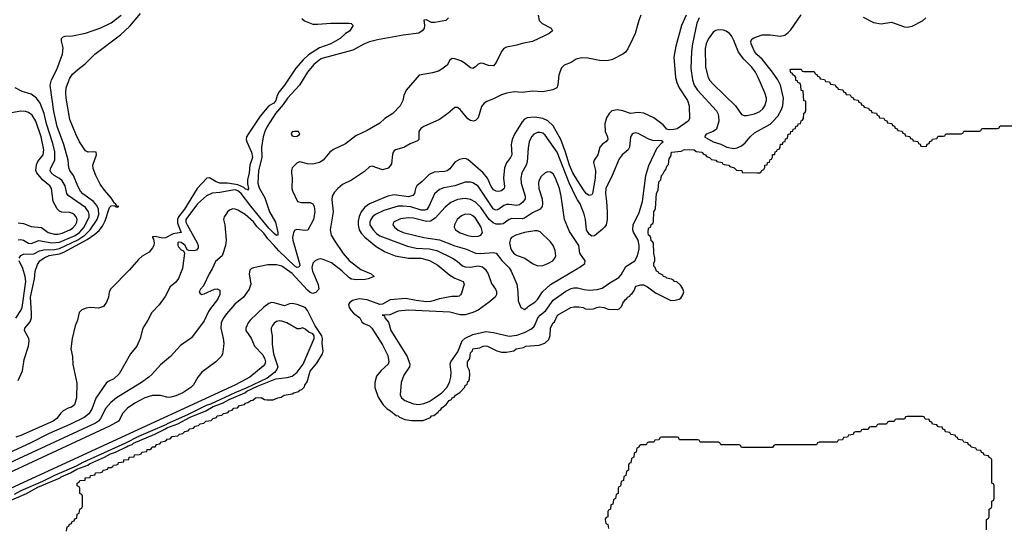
# Model space of a CAD drawing. Header units: inches. Extents: x 501365 to 657855, y 482276 to 547543.
# Tile 244 of 256: x 565681 to 573303, y 495581 to 499516. Entities that reach past the tile are written whole.
import ezdxf

# ---------------------------------------------------------------- set-up
doc = ezdxf.new("R2010")
doc.units = ezdxf.units.IN
doc.header["$MEASUREMENT"] = 0
doc.layers.add('A5469', color=7, linetype='Continuous')
doc.layers.add('A5479', color=7, linetype='Continuous')

msp = doc.modelspace()

# ---------------------------------------------------------------- linework, layer by layer
at = {"layer": 'A5469', "color": 5}
for points, elevation in [([(569694, 499550), (569702.8, 499510), (569725.5, 499485.5), (569794.8, 499450), (569806.8, 499430), (569781, 499410), (569744, 499390), (569650, 499346.3), (569570, 499332.4), (569530, 499318.7), (569450, 499302.3), (569430, 499293), (569412, 499270), (569370, 499184), (569350, 499159.3), (569310, 499160.7), (569270, 499178), (569250, 499180.9), (569230, 499172.3), (569210, 499152), (569190, 499139.6), (569170, 499144.7), (569122.7, 499182.7), (569096.6, 499196.6), (569050, 499212.8), (569030, 499215.1), (569010, 499202.7), (568990, 499164.5), (568950, 499133.6), (568921.8, 499118.2), (568876.3, 499103.7), (568773.2, 499086.8), (568673, 498970), (568655.5, 498930), (568648, 498890), (568625.5, 498850), (568570.5, 498790), (568508.5, 498751.5), (568470, 498715.1), (568370, 498658.4), (568283.4, 498616.6), (568203.4, 498556.6), (568108.9, 498511.1), (568080.7, 498490), (568030, 498429.2), (568002, 498410), (567950, 498398), (567910, 498400.9), (567850, 498415.3), (567830, 498408.7), (567791.3, 498370), (567786, 498350), (567784, 498330), (567790.4, 498290.4), (567786.7, 498210), (567791.9, 498191.9), (567830.7, 498110), (567862.2, 498102.2), (567930, 498102.3), (567950, 498092.2), (567961.1, 498070), (567964.6, 498030), (567955.6, 497970), (567911.7, 497888.3), (567893.9, 497886.1), (567826.3, 497893.7), (567810, 497887), (567800.3, 497870), (567793.7, 497830), (567795.8, 497810), (567846.4, 497630), (567849, 497611), (567838.8, 497601.2), (567830, 497599.3), (567810, 497609.9), (567686.4, 497726.4), (567651.8, 497770), (567600.9, 497820.9), (567570, 497864.1), (567516.9, 497916.9), (567490, 497950.9), (567426.6, 498010), (567370, 498042.9), (567350, 498049.5), (567330, 498051.6), (567310, 498046), (567290, 498029.2), (567276.3, 498010), (567264, 497990), (567258.8, 497970), (567267.7, 497927.7), (567280.4, 497810), (567274.9, 497770), (567254.4, 497705.6), (567247, 497690), (567195.5, 497644.5), (567172, 497588), (567146.7, 497550), (567102.8, 497457.2), (567080.7, 497430), (567071, 497410), (567076.9, 497396.9), (567090, 497391), (567110, 497394), (567189.6, 497430.4), (567210, 497433.4), (567230, 497422), (567230.4, 497390), (567212.9, 497350), (567157.7, 497282.3), (567142.7, 497257.3), (567110, 497185.6), (567010, 497055.6), (566925.4, 496994.6), (566848.5, 496910), (566770, 496845.1), (566703.7, 496770), (566680.3, 496750), (566624.9, 496710), (566429.7, 496590.3), (566385.4, 496554.6), (566346.4, 496510), (566306.2, 496430), (566290.7, 496410), (566266.9, 496393.1), (565390, 495988.2)], 1860), ([(569000.7, 499530), (568979.1, 499510), (568894.4, 499494.4), (568870, 499494.6), (568830, 499514), (568810, 499513.6), (568813.8, 499473.8), (568811, 499449), (568797.6, 499430), (568770, 499412.4), (568650, 499397.2), (568450, 499359.9), (568390, 499344.5), (568350, 499329.9), (568258.8, 499281.2), (568030, 499218.8), (568010, 499209.4), (567958.9, 499170), (567910.1, 499110), (567847.1, 499010), (567753.7, 498910), (567719.8, 498860.2), (567661.1, 498790), (567596.2, 498690), (567578.1, 498650), (567566.5, 498610), (567552.6, 498530), (567555, 498450), (567529.4, 498350), (567523.9, 498250), (567535.6, 498215.6), (567578.5, 498138.5), (567614.7, 498030), (567660.1, 497950), (567680.3, 497870), (567678.8, 497850), (567670, 497847.3), (567650, 497861.8), (567610, 497903.9), (567470, 498073.1), (567396.3, 498170), (567370, 498192.6), (567350, 498198.6), (567330, 498198.2), (567230, 498178.7), (567170, 498173.3), (567127.9, 498152.1), (567058.4, 498090), (566967.4, 497970), (566966.6, 497950), (566976.2, 497930), (567055.8, 497790), (567063, 497770), (567062.7, 497750), (567050, 497732.3), (567030, 497726.7), (566991.3, 497731.3), (566976.6, 497736.6), (566963, 497770), (566950, 497780.2), (566930, 497792.5), (566910, 497793.8), (566904.6, 497790), (566904.5, 497770), (566910, 497759.6), (566930, 497736.5), (566947.7, 497727.7), (566956.4, 497710), (566940.8, 497590), (566910, 497514.5), (566890, 497485.6), (566845.5, 497450), (566806.8, 497373.2), (566760.4, 497310), (566703.8, 497250), (566674, 497190), (566634.4, 497130), (566613.1, 497050), (566588.2, 496990), (566539.3, 496930), (566450, 496775.6), (566410, 496736.3), (566364.7, 496715.3), (566350, 496702.9), (566270, 496586.6), (566238.6, 496501.4), (566214.9, 496465.1), (566180.9, 496439.1), (566070, 496382.9), (565910, 496313), (565760.7, 496239.3), (565430, 496087.2)], 1840), ([(567864.7, 499524.7), (567886.7, 499506.7), (567950, 499482.1), (567990, 499481), (568090, 499490.4), (568230.1, 499490.1), (568246.1, 499486.1), (568262, 499470), (568233.6, 499426.4), (568203.8, 499410), (568161.3, 499370), (568090.3, 499330), (568002.7, 499297.3), (567916.9, 499243.1), (567874, 499206), (567819.5, 499140.5), (567731.7, 499010), (567690, 498958.5), (567674.7, 498930), (567664.5, 498890), (567648.9, 498871.1), (567610, 498848.5), (567542.9, 498770), (567449, 498630), (567437.3, 498610), (567433.7, 498590), (567438.3, 498570), (567476.4, 498490), (567482.6, 498450), (567461.7, 498390), (567456, 498330), (567443.6, 498276.4), (567444.8, 498244.8), (567453, 498210), (567450, 498198.3), (567443.3, 498203.3), (567430, 498204), (567416.9, 498216.9), (567370, 498238.5), (567290, 498250.5), (567230, 498252.2), (567201.7, 498261.7), (567150, 498293.1), (567130, 498288.8), (567054.5, 498210), (566957.4, 498050), (566910.1, 497990), (566902, 497970), (566901.5, 497941.5), (566930.6, 497869.4), (566870, 497858.6), (566810, 497827.3), (566785.8, 497825.8), (566730, 497838.3), (566710, 497837.2), (566708.4, 497830), (566717.1, 497817.1), (566721.7, 497790), (566719.3, 497770), (566710, 497749.8), (566682.6, 497717.4), (566630, 497686.5), (566599.6, 497660.4), (566530, 497579.9), (566385.5, 497434.5), (566373.7, 497410), (566367.2, 497370), (566352.6, 497330), (566330, 497298), (566290, 497283), (566230, 497289.6), (566195.5, 497284.5), (566162, 497270), (566142, 497250), (566127.3, 497190), (566110, 497148), (566086.4, 497050), (566075.8, 496970), (566090.4, 496910), (566091.8, 496848.2), (566123.8, 496703.8), (566121.4, 496590), (566104.2, 496535.8), (566082.7, 496517.3), (566056.4, 496510), (566016.5, 496490), (565996.1, 496470), (565968.5, 496430), (565940.7, 496410), (565690, 496297.6), (565650, 496286.3)], 1820), ([(565670, 496723.1), (565701.9, 496798.1), (565714.4, 496885.6), (565749.9, 496990.1), (565754.3, 497030), (565751.5, 497050), (565718, 497110), (565720.4, 497130), (565760.8, 497179.2), (565771.7, 497208.3), (565773.3, 497246.7), (565764.6, 497370), (565794.6, 497510), (565801.4, 497570), (565817.9, 497622.1), (565837.5, 497650), (565870, 497673.8), (565910, 497691.8), (565990, 497704.9), (566023.4, 497716.6), (566203.5, 497816.5), (566263, 497857), (566295.4, 497884.6), (566321, 497919), (566341.2, 497958.8), (566377.1, 498062.9), (566390, 498075.8), (566417.3, 498077.3), (566421, 498070), (566434.8, 498065.2), (566448, 498070), (566433.1, 498073.1), (566430, 498082), (566424, 498084), (566426, 498090), (566415.8, 498095.8), (566390, 498137.7), (566336.8, 498196.8), (566304.7, 498244.7), (566269.8, 498310), (566250, 498365.2), (566247.4, 498390), (566274.5, 498470), (566272.4, 498490), (566254.8, 498494.8), (566210, 498491.1), (566190, 498501.6), (566144.4, 498570), (566114.3, 498630), (566070, 498744), (566041.5, 498910), (566038.5, 498950), (566041.7, 498990), (566050, 499017.3), (566070, 499063.8), (566090, 499093.7), (566130, 499132), (566186.4, 499173.6), (566262.6, 499250), (566461.1, 499398.9), (566534.2, 499465.8), (566616.8, 499563.2)], 1820), ([(565677.3, 497670), (565690, 497691.9), (565710, 497701.6), (565790, 497704.8), (565833.4, 497726.6), (565864.4, 497735.6), (565950, 497739), (565990, 497745.3), (566130, 497813), (566185.1, 497850), (566225.5, 497890), (566279.5, 497970), (566293.8, 498010), (566291.7, 498050), (566278.7, 498078.7), (566250.9, 498110), (566170, 498167.8), (566150.5, 498190), (566130, 498227.4), (566097, 498310), (566068.9, 498350), (566061.7, 498370), (566055.2, 498430), (566021.6, 498550), (565969.9, 498690), (565944.5, 498804.5), (565917.3, 499010), (565927.7, 499050), (565967.3, 499130), (566012.5, 499250), (566017.4, 499297.4), (566004.5, 499350), (566004, 499370), (566016.5, 499383.5), (566032.1, 499387.9), (566090.5, 499390.5), (566190, 499412.7), (566310, 499453), (566390, 499491.9), (566465.8, 499550)], 1840), ([(570000, 499213.2), (569990, 499210.8), (569950, 499184.2), (569896.8, 499163.2), (569876.1, 499143.9), (569853.6, 499090), (569846.7, 499010), (569839.3, 498990), (569830, 498983), (569807.2, 498972.8), (569730, 498956.8), (569650, 498963.4), (569570, 498953.3), (569510, 498958.7), (569451.5, 498948.5), (569410, 498935.4), (569354.2, 498905.8), (569296.6, 498883.4), (569276, 498870), (569256.6, 498843.4), (569230, 498758), (569210, 498737), (569191.3, 498730), (569170, 498735.6), (569150, 498749.6), (569090, 498820.5), (569070, 498836.2), (569050, 498837), (568996.4, 498790), (568930, 498742.7), (568810, 498690.9), (568785.9, 498674.1), (568771.5, 498650), (568771.6, 498590), (568761.4, 498578.6), (568704.1, 498555.9), (568654.1, 498525.9), (568590.1, 498509.9), (568579.5, 498500.5), (568571.2, 498490), (568567, 498473), (568558.5, 498401.5), (568550, 498384.2), (568532.4, 498367.6), (568490, 498355.3), (568410, 498382.7), (568390, 498376.4), (568350, 498342.2), (568250, 498275.5), (568180.4, 498239.6), (568143.6, 498210), (568118.4, 498181.6), (568100.7, 498150), (568098.5, 498121.5), (568106.4, 498030), (568083.1, 497890), (568091.4, 497850), (568114, 497810), (568186.2, 497706.2), (568232.6, 497652.6), (568322, 497582), (568400.5, 497550), (568424, 497530), (568377.3, 497510), (568354, 497506), (568290, 497503.8), (568250, 497509), (568230, 497520.4), (568173.8, 497573.8), (568094.2, 497634.2), (568030, 497661.4), (568010, 497664.8), (567990, 497661), (567969.3, 497650.7), (567950, 497631.5), (567942.2, 497597.8), (567948, 497570), (567992.1, 497467.9), (567997.7, 497430), (567973.8, 497406.2), (567950, 497397.3), (567930, 497404.7), (567910, 497423.1), (567790, 497551.4), (567710, 497607.9), (567670, 497620.2), (567600.9, 497619.1), (567490, 497596.8), (567474.9, 497590), (567463.2, 497576.8), (567456.3, 497550), (567469.1, 497470), (567456.6, 497430), (567413.7, 497370), (567346, 497314), (567281.1, 497238.9), (567256.6, 497203.4), (567240.8, 497170), (567237.7, 497130), (567257, 497050), (567262, 497010), (567250, 496927), (567240.3, 496910), (567199.5, 496870), (567090.7, 496789.3), (567060.2, 496750), (567025.5, 496690), (567005.8, 496670), (566942.9, 496630), (566890, 496606.2), (566850, 496594.4), (566830, 496593.8), (566770, 496607.2), (566710, 496609.2), (566650, 496590.9), (566571.2, 496548.8), (566515.6, 496510), (566476.3, 496470), (566459.3, 496430), (566444.5, 496410), (566376.8, 496370), (565330, 495886.1)], 1880), ([(565670, 497812.3), (565690, 497815.5), (565710, 497810.8), (565750, 497787.2), (565770, 497783.4), (565830, 497807), (565930, 497789), (565990, 497794.5), (566110, 497846.1), (566143.9, 497870), (566179.3, 497910), (566218.5, 497990), (566218.9, 498010), (566212.7, 498030), (566190, 498061.9), (566055.9, 498155.9), (566046.9, 498170), (566032.1, 498230), (566010.8, 498270), (565990, 498287.6), (565947.1, 498310), (565924.3, 498330), (565916.5, 498350), (565920.8, 498370), (565953.7, 498430), (565953.1, 498493.1), (565938.3, 498558.3), (565887.4, 498710), (565871.3, 498790), (565839, 498870), (565810, 498909.9), (565770, 498939.5), (565700.2, 498960.2), (565646, 498990)], 1860), ([(565670, 497943.8), (565710, 497939.8), (565770, 497916.1), (565850, 497906.9), (565901.5, 497870), (565950, 497856.8), (565976.7, 497856.7), (566010, 497863.4), (566070, 497888.9), (566090, 497903.1), (566114, 497930), (566122.2, 497950), (566124.5, 497970), (566119.1, 497990), (566106.2, 498006.2), (566090, 498017), (566070, 498023), (566008, 498028), (565990, 498034.9), (565970, 498052.2), (565940.8, 498110), (565926.5, 498210), (565914, 498230), (565857, 498277), (565813.8, 498330), (565805.2, 498350), (565810, 498394.3), (565822.1, 498417.9), (565861.4, 498470), (565868.9, 498510), (565846.5, 498610), (565805.9, 498730), (565776.3, 498776.3), (565750, 498797.3), (565726.6, 498806.6), (565690, 498809.1), (565588.5, 498790)], 1880), ([(570000, 498272.4), (569963.8, 498330), (569936.7, 498390), (569907, 498490), (569870.9, 498590), (569810, 498694.2), (569770, 498733.1), (569730, 498752.3), (569670, 498761.7), (569610, 498756.5), (569590, 498746), (569570, 498726.6), (569510.2, 498630), (569492.5, 498590), (569484.6, 498550), (569490.8, 498470), (569481.5, 498450), (569450.6, 498409.4), (569434.6, 498370), (569426.1, 498290), (569433.9, 498226.1), (569431.2, 498210), (569410, 498191.8), (569390, 498186.1), (569370, 498188.6), (569350, 498200.2), (569330, 498224.2), (569302.9, 498290), (569270, 498331.7), (569150, 498433.9), (569130, 498441.7), (569110, 498440.7), (569086.6, 498433.4), (569050, 498412.7), (569010, 498363.1), (568990, 498346.8), (568970, 498340.8), (568890, 498336.3), (568850, 498319), (568796.5, 498263.5), (568756.5, 498230), (568746.2, 498210), (568737.4, 498170), (568725.3, 498154.7), (568690, 498146.5), (568579.4, 498160.6), (568530, 498150.9), (568388, 498092), (568353.8, 498066.2), (568323.6, 498030), (568307.9, 497992.1), (568302, 497958), (568301.3, 497930), (568310.1, 497890), (568325.1, 497865.1), (568353.7, 497833.7), (568440.9, 497760.9), (568510, 497719.5), (568586.4, 497690), (568690, 497672.1), (568790, 497670.5), (568852.9, 497652.9), (568916.8, 497616.8), (569010, 497538.4), (569050, 497515.8), (569114.6, 497490), (569121.5, 497470), (569100.5, 497399.5), (569093.5, 497386.5), (569081.9, 497378.1), (569070, 497373), (569026.4, 497373.6), (568930, 497357.3), (568864.9, 497335.1), (568830, 497333.8), (568750, 497342.6), (568670, 497358.5), (568550, 497348.5), (568490, 497315.3), (568470, 497313.3), (568370, 497348.4), (568310, 497355.7), (568257.9, 497342.1), (568233.7, 497326.3), (568226.7, 497313.3), (568232.2, 497290), (568246.8, 497266.8), (568266.1, 497246.1), (568314, 497210), (568330, 497178.7), (568345.3, 497165.3), (568390, 497147), (568405.7, 497130), (568490, 496999.3), (568530, 496917.3), (568538.5, 496870), (568532.6, 496850), (568479.2, 496800.8), (568443, 496757), (568431.2, 496710), (568431.3, 496671.3), (568455.9, 496595.9), (568495.5, 496535.5), (568524.8, 496504.8), (568550.4, 496490), (568594, 496454), (568611, 496450), (568620.5, 496440.5), (568662.8, 496422.8), (568714.9, 496414.9), (568804.1, 496415.9), (568862, 496438), (568869.3, 496450), (568885.6, 496454.4), (568919.5, 496480.5), (568925.2, 496490), (568941.2, 496498.8), (568950, 496514), (568981.2, 496538.8), (569006, 496570), (569023.2, 496576.8), (569029.5, 496590), (569044.8, 496595.2), (569055.3, 496610), (569087.7, 496632.3), (569126, 496674), (569130, 496684.7), (569144.1, 496695.9), (569150, 496716), (569158, 496722), (569163.7, 496736.3), (569166, 496770), (569162, 496802), (569147.7, 496832.3), (569147.8, 496870), (569164.5, 496895.5), (569170, 496938), (569185.4, 496954.6), (569189.6, 496970), (569242, 496978), (569268, 496990), (569290, 496991.8), (569302, 496990), (569373.8, 496953.8), (569410, 496944.7), (569450, 496944.7), (569506, 496954), (569524, 496970), (569580.2, 496979.8), (569598, 496990), (569701.2, 496998.8), (569746.6, 497013.4), (569778, 497042), (569786.6, 497073.4), (569790, 497132), (569810, 497170.7), (569822, 497178), (569845.1, 497230), (569948, 497290), (569970, 497294.9), (570000, 497294.5)], 1920), ([(570000, 498122.7), (569986.4, 498146.4), (569934.5, 498254.5), (569840.9, 498490), (569750, 498621.6), (569730, 498637.3), (569710, 498642.7), (569690, 498642.4), (569660.2, 498630), (569643.5, 498610), (569625.9, 498570), (569617, 498523), (569610, 498415.1), (569601.7, 498390), (569569.4, 498330), (569561.2, 498290), (569564.1, 498250), (569594.3, 498150), (569593.1, 498130), (569576.7, 498103.3), (569550, 498083), (569530, 498079), (569470, 498086.9), (569450, 498085.3), (569430, 498078.2), (569390, 498050.5), (569370, 498043.4), (569350, 498049.1), (569230, 498229), (569190, 498253), (569170, 498258.6), (569130, 498258.7), (569050, 498230.5), (568965.2, 498214.8), (568930, 498202), (568892.6, 498167.4), (568848.2, 498070), (568831.5, 498048.5), (568817.6, 498042.4), (568790, 498042.6), (568710, 498068.3), (568650, 498073.7), (568610, 498072.1), (568499.4, 498040.6), (568434.2, 498010), (568411.6, 497990), (568395.7, 497964.3), (568391.3, 497950), (568392.5, 497930), (568416, 497890), (568442.9, 497862.9), (568470, 497844.9), (568682.9, 497762.9), (568749.3, 497749.3), (568850, 497742.3), (568910, 497729.1), (569030.2, 497670), (569067.3, 497647.3), (569110, 497612.5), (569130, 497604.2), (569170, 497601.3), (569230, 497612.3), (569263, 497603), (569284.9, 497584.9), (569307.6, 497550), (569333.6, 497473.6), (569364.6, 497430), (569371.7, 497411.7), (569371, 497390), (569360.7, 497370), (569316.3, 497330), (569230, 497268), (569190, 497249.9), (569130, 497231.9), (569090, 497231.2), (569010, 497252), (568690, 497268.5), (568610, 497260.7), (568547.4, 497232.6), (568487.7, 497230), (568505.3, 497225.3), (568507.5, 497210), (568536.3, 497176.3), (568554.3, 497110), (568679.3, 496910), (568700.8, 496850), (568698.6, 496830), (568655.3, 496764.7), (568633.7, 496710), (568627.5, 496612.5), (568636.3, 496590), (568662, 496570), (568730, 496542.5), (568770, 496537.6), (568810, 496545.6), (568850, 496561.3), (568890, 496586.6), (568947.6, 496630), (568987.1, 496670), (569008, 496710), (569018.6, 496750), (569021.5, 496790), (569013.3, 496850), (569018.1, 496870), (569073.3, 496946.7), (569105.6, 497030), (569128.9, 497051.1), (569190, 497079.2), (569290, 497102.6), (569350, 497095.6), (569470, 497066.2), (569530, 497075.3), (569590, 497096.3), (569637.9, 497122.1), (569659.8, 497140.2), (569668.7, 497151.3), (569691.8, 497210), (569709.9, 497230.1), (569754.7, 497265.3), (569810, 497345.8), (569910, 497415.4), (569950, 497436.4), (569970, 497441), (570000.1, 497440.1)], 1940), ([(570000, 497783.7), (569938, 497878), (569897.8, 497970), (569872.7, 498150), (569858.6, 498210), (569830, 498291.1), (569810, 498322.4), (569790, 498336.8), (569770, 498338.4), (569747.7, 498330), (569718.1, 498301.9), (569701, 498270), (569697.8, 498250), (569700.8, 498210), (569726, 498130), (569728, 498090), (569724.3, 498070), (569709.1, 498050), (569650, 498020.5), (569590, 497979.9), (569570, 497975.2), (569490, 497977.8), (569469.7, 497970.3), (569422.5, 497937.5), (569407.2, 497932.8), (569370, 497935), (569345.4, 497945.4), (569316, 497970), (569250, 498063.4), (569210, 498103.6), (569170, 498125.8), (569130, 498131.6), (569070, 498123.8), (569018, 498102), (568974.6, 498065.4), (568898.4, 497981.6), (568861.7, 497958.3), (568830, 497953.5), (568730, 497979.7), (568690, 497983.6), (568630, 497976.2), (568575.6, 497950), (568570.2, 497930), (568582.8, 497910), (568610, 497887.3), (568650, 497869.2), (568810.6, 497830.6), (568930, 497812.9), (569050, 497767), (569139.5, 497739.5), (569208.8, 497708.8), (569246.7, 497706.7), (569350, 497713.9), (569370, 497709.2), (569413, 497653), (569470, 497597.3), (569486.2, 497570), (569528.5, 497468.5), (569537.8, 497410), (569539.8, 497339.8), (569561, 497290), (569590, 497274.8), (569610, 497288.2), (569620.5, 497299.5), (569670, 497330.3), (569689.7, 497350), (569728.5, 497410), (569790, 497467.6), (570000, 497590.8)], 1960), ([(565652.1, 497207.9), (565690, 497265.5), (565700.6, 497290), (565728.7, 497490), (565723.7, 497530), (565705, 497590), (565676.7, 497650)], 1840), ([(566042, 495558), (566047.3, 495592.7), (566062, 495598), (566067.3, 495612.7), (566082, 495618), (566087.3, 495632.7), (566102, 495638), (566107.3, 495652.7), (566122, 495658), (566126, 495690), (566142, 495698), (566146, 495730), (566162, 495738), (566166, 495750), (566166, 495830), (566162, 495842), (566146, 495850), (566146, 495890), (566142, 495902), (566126, 495910), (566126, 495930), (566142, 495938), (566146, 495950), (566187.3, 495952.7), (566188.7, 495970), (566227.3, 495972.7), (566228.7, 495990), (566266, 495994), (566268, 496010), (566308, 496012), (566322, 496018), (566326, 496030), (566362, 496038), (566366, 496050), (566388.9, 496051.1), (566402, 496058), (566406, 496070), (566428.9, 496071.1), (566442, 496078), (566446, 496090), (566486, 496094), (566488, 496110), (566526, 496114), (566528, 496130), (566567.3, 496132.7), (566568.7, 496150), (566608.4, 496151.6), (566622, 496158), (566626, 496170), (566666, 496174), (566668, 496190), (566688.4, 496191.6), (566702, 496198), (566706, 496210), (566729, 496211), (566738, 496222), (566738, 496230), (566765.2, 496234.8), (566778, 496250), (566805.6, 496254.4), (566818, 496262), (566822, 496270), (566846, 496274), (566862, 496290), (566904, 496296), (566918, 496310), (566944.7, 496315.3), (566958, 496330), (566984.7, 496335.3), (566998, 496350), (567025.2, 496354.8), (567038, 496370), (567064.7, 496375.3), (567078, 496390), (567106, 496394), (567122, 496410), (567164, 496416), (567178, 496430), (567203.1, 496436.9), (567209.2, 496450), (567244.7, 496455.3), (567258, 496470), (567285.2, 496474.8), (567298, 496482), (567302, 496490), (567324.7, 496495.3), (567338, 496510), (567366, 496514), (567382, 496530), (567422, 496538), (567429, 496550), (567446.5, 496553.5), (567469, 496570), (567486.7, 496573.3), (567505.2, 496590), (567550, 496591.8), (567576.3, 496576.3), (567594.4, 496574.4), (567644.1, 496575.9), (567678, 496590), (567704.8, 496595.2), (567728.7, 496610), (567790, 496621), (567802, 496630), (567841.2, 496638.8), (567849.3, 496650), (567865.8, 496654.2), (567885.8, 496674.2), (567889.4, 496689.4), (567905.7, 496714.3), (567930, 496796.9), (567980.3, 496859.7), (568024.4, 496930), (568029.1, 496950.9), (568022.1, 497010), (568024.9, 497050), (568019.7, 497070), (567967.3, 497147.3), (567910, 497265.5), (567890, 497288.4), (567830, 497312.2), (567790, 497320.2), (567770, 497318), (567730, 497303.2), (567650, 497325.8), (567630, 497328.1), (567610, 497321.1), (567570, 497291.2), (567463.8, 497190), (567448.7, 497170), (567431, 497130), (567432.7, 497110), (567472.2, 497052.2), (567499.2, 496990), (567562.2, 496922.2), (567578.9, 496890), (567582.8, 496870), (567578.4, 496850), (567565.6, 496834.4), (567462.7, 496750), (567351.3, 496690), (565310, 495751.8)], 1920), ([(565520.7, 495759.3), (565732.4, 495850), (565821.9, 495898.1), (565993.6, 495970), (566002.1, 495977.9), (566074.9, 496010), (566122.1, 496037.9), (566208.6, 496070), (566220.8, 496079.2), (566337, 496130), (566383.2, 496156.8), (566421.8, 496170), (566508.6, 496210), (566520.5, 496219.5), (566550.6, 496230), (566561, 496239), (566727.6, 496310), (566809.8, 496350), (566820.7, 496359.3), (566904.2, 496390), (567000, 496440), (567121.6, 496490), (567177.9, 496522.1), (567251.3, 496550), (567301.6, 496578.4), (567424.2, 496630), (567439, 496641), (567520.6, 496679.4), (567663, 496737), (567751.5, 496748.5), (567790, 496758), (567830, 496788.5), (567876, 496850), (567959.9, 497050), (567961, 497070), (567950, 497085.8), (567918.6, 497098.6), (567890, 497122), (567870, 497131), (567850, 497124.7), (567830, 497125.1), (567749.6, 497170), (567710, 497184.6), (567690, 497187.1), (567670, 497181.1), (567650, 497167.3), (567636.9, 497150), (567628.4, 497130), (567627.3, 497110), (567634.5, 497070), (567634.1, 497005.9), (567645.6, 496930), (567677.9, 496830), (567672.1, 496810), (567654.1, 496785.9), (567597.8, 496742.2), (567434.1, 496665.9), (567345.4, 496630), (567159, 496541), (567125.6, 496530), (566981, 496459), (566822.2, 496390), (566816.2, 496383.8), (566600.2, 496290), (566500.3, 496239.7), (566168.4, 496090), (566117.5, 496062.5), (565949.4, 495990), (565857.8, 495942.2), (565689.3, 495870), (565637.9, 495842.1)], 1940)]:
    msp.add_lwpolyline(points, dxfattribs=dict(at, elevation=elevation))
for points, elevation in [([(567810, 498652), (567790, 498648), (567782.8, 498630), (567790, 498618), (567810, 498611.3), (567830, 498616), (567848.7, 498630), (567838, 498650)], 1860), ([(569130, 498011.9), (569100.4, 497999.6), (569067.3, 497970), (569045.8, 497930), (569043.6, 497910), (569054.3, 497890), (569090, 497866.6), (569150, 497846.4), (569190, 497839.1), (569230, 497841.8), (569250, 497848.9), (569264, 497870), (569252.8, 497910), (569210, 497979.8), (569190, 497998.4), (569170, 498009.1)], 1980), ([(569670, 497883.1), (569587.7, 497870), (569522.4, 497850), (569489.4, 497830.6), (569480.7, 497819.3), (569473.5, 497790), (569481.1, 497750), (569490, 497727.9), (569510, 497703.9), (569531.5, 497691.5), (569591.8, 497671.8), (569650, 497630.2), (569690, 497612.2), (569730, 497615.2), (569770, 497629.3), (569808.3, 497650), (569824.1, 497670), (569831.4, 497690), (569827, 497730), (569810, 497769.7), (569790, 497797.2), (569710, 497874.8), (569690, 497883.1)], 1980)]:
    msp.add_lwpolyline(points, close=True, dxfattribs=dict(at, elevation=elevation))
at = {"layer": 'A5479', "color": 5}
for points, elevation in [([(570490.4, 499550), (570473, 499510), (570446, 499410), (570428.2, 499370), (570387.7, 499290), (570370, 499265.2), (570350, 499249.3), (570270, 499207), (570230, 499197.4), (570170, 499201), (570078.5, 499218.5), (570030, 499220.7), (570000, 499213.2)], 1880), ([(570839.1, 499550), (570804.3, 499470), (570759.1, 499310), (570745.5, 499225.5), (570758.6, 499070), (570768.6, 499030), (570786.8, 498990), (570849.5, 498890), (570862.7, 498850), (570866.3, 498750), (570855.6, 498730), (570770, 498671.6), (570745.4, 498665.4), (570710, 498665), (570689.7, 498670), (570661.6, 498701.6), (570590, 498756.8), (570511.9, 498791.9), (570470, 498797.9), (570410, 498790.5), (570350, 498811.6), (570310, 498818.5), (570265.7, 498810), (570243.6, 498790), (570223.8, 498756.2), (570211, 498710), (570213.4, 498650), (570230.2, 498610), (570233.2, 498590), (570218.5, 498570), (570189, 498550), (570171.2, 498530), (570157.5, 498470), (570127, 498430), (570122.7, 498410), (570137.2, 498350), (570135.1, 498290), (570114.3, 498170), (570110, 498161.7), (570090, 498154.6), (570070, 498167.5), (570050, 498192.9), (570000, 498272.4)], 1920), ([(570940.6, 499530), (570923.5, 499490), (570889.1, 499330), (570882, 499270), (570877.7, 499137.7), (570888.7, 499050), (570901.6, 499010), (570927, 498970), (571074.7, 498810), (571086.5, 498790), (571091.8, 498770), (571092.5, 498730), (571075, 498670), (571048.8, 498650), (570994.4, 498630), (570983, 498610), (571050, 498572), (571110, 498552.9), (571155.5, 498530), (571210, 498518.5), (571236.3, 498523.7), (571270, 498541.2), (571296, 498564), (571335.1, 498610), (571370, 498639.6), (571490, 498708.4), (571510, 498724.5), (571550.6, 498770), (571578.4, 498821.6), (571588.7, 498851.3), (571593.7, 498910), (571569.8, 499010), (571549.8, 499050), (571509.1, 499110), (571430, 499209.9), (571386.8, 499246.8), (571369, 499269), (571342.7, 499330), (571341.2, 499350), (571351.6, 499368.4), (571363, 499377), (571430, 499399.3), (571490, 499398.4), (571570, 499387.5), (571604.1, 499395.9), (571630, 499416), (571650, 499438.9), (571730, 499552.7)], 1940), ([(572210, 499535.6), (572290, 499494.1), (572350, 499483.8), (572430, 499498), (572530, 499460.2), (572550, 499457.4), (572590, 499467), (572670, 499507.8), (572695.9, 499530)], 1940), ([(570000, 497294.5), (570010, 497294.4), (570042, 497290), (570059.8, 497279.8), (570090, 497275.5), (570122, 497278), (570148, 497290), (570170, 497293.7), (570202, 497290), (570235.9, 497275.9), (570310, 497274), (570321.2, 497278.8), (570341.2, 497298.8), (570350, 497322), (570370, 497350.8), (570382, 497358), (570389.2, 497370), (570403.2, 497376.8), (570410, 497390.6), (570423.2, 497396.8), (570438.6, 497421.4), (570450, 497454), (570490, 497464.7), (570510, 497464.7), (570542, 497450), (570602.8, 497402.8), (570722.8, 497342.8), (570754.6, 497345.4), (570786.3, 497353.7), (570798.6, 497361.4), (570814, 497386), (570821.2, 497410), (570814, 497434), (570799.5, 497459.5), (570767.2, 497487.2), (570749.2, 497490), (570741.2, 497501.2), (570727.3, 497507.3), (570690, 497515.3), (570683.2, 497523.2), (570666, 497530), (570660.2, 497540.2), (570630, 497555.3), (570624.5, 497564.5), (570610, 497569.6), (570599.5, 497599.5), (570590, 497609), (570590, 497632), (570599, 497650), (570599, 497670), (570590, 497706), (570587, 497787), (570579.3, 497799.3), (570570, 497804), (570567.7, 497827.7), (570562, 497842), (570550, 497849), (570547.3, 497870), (570550, 497902), (570566, 497914), (570570, 497931), (570582, 497938), (570586.6, 497953.4), (570590, 498032), (570599, 498041), (570604, 498056), (570610, 498174), (570623.1, 498196.9), (570630, 498262), (570643.1, 498276.9), (570650, 498311.3), (570660.4, 498319.6), (570670, 498342), (570684, 498356), (570690, 498382), (570704.7, 498395.3), (570710, 498442), (570722, 498458), (570726.6, 498490), (570800.4, 498499.6), (570815.3, 498504.7), (570818, 498510), (570830, 498511.6), (570902, 498510), (570916.9, 498496.9), (570962, 498490), (570974.4, 498474.4), (570991, 498470), (570998, 498458), (571022, 498450), (571035.3, 498435.3), (571071, 498430), (571078, 498418), (571118, 498410), (571122, 498402), (571134.4, 498394.4), (571171.3, 498390), (571179.6, 498379.6), (571212, 498370), (571231.1, 498351.1), (571272, 498350), (571274, 498334), (571389.3, 498330.7), (571408.4, 498331.6), (571422, 498338), (571426, 498350), (571442, 498358), (571448.7, 498371.3), (571450, 498391.3), (571467.3, 498392.7), (571470, 498412), (571486, 498414), (571490, 498434), (571502, 498438), (571508.4, 498451.6), (571510, 498472), (571526, 498474), (571530, 498494), (571542, 498498), (571546, 498510), (571562, 498518), (571568.4, 498531.6), (571570, 498552), (571586, 498554), (571590, 498572), (571606, 498574), (571610, 498594), (571622, 498598), (571628.7, 498611.3), (571630, 498631.3), (571647.3, 498632.7), (571650, 498652), (571666, 498654), (571668, 498670), (571686, 498674), (571690, 498692), (571706, 498694), (571708, 498710), (571726, 498714), (571730, 498734), (571742, 498738), (571748.4, 498751.6), (571750, 498794), (571762, 498798), (571767.3, 498812.7), (571768, 498870), (571766, 498886), (571750, 498888), (571746, 498966), (571730, 498968), (571728, 499008), (571722, 499022), (571706, 499030), (571702, 499042), (571690, 499046), (571688.7, 499068.7), (571682, 499082), (571670, 499086), (571662, 499102), (571650, 499106), (571646, 499130), (571650, 499134), (571730, 499134), (571738, 499118), (571750, 499114), (571830, 499114), (571838, 499098), (571852.7, 499092.7), (571858, 499078), (571872.7, 499072.7), (571878, 499058), (571910, 499054), (571918, 499038), (571950, 499034), (571958, 499018), (571992.7, 499012.7), (571998, 498998), (572012.7, 498992.7), (572018, 498978), (572052.7, 498972.7), (572058, 498958), (572072.7, 498952.7), (572078, 498938), (572110, 498934), (572118, 498918), (572132.7, 498912.7), (572138, 498898), (572172.7, 498892.7), (572178, 498878), (572192.7, 498872.7), (572198, 498858), (572212.7, 498852.7), (572218, 498838), (572252.7, 498832.7), (572258, 498818), (572272.7, 498812.7), (572278, 498798), (572312.7, 498792.7), (572318, 498778), (572332.7, 498772.7), (572338, 498758), (572370, 498754), (572378, 498738), (572392.7, 498732.7), (572398, 498718), (572432.7, 498712.7), (572438, 498698), (572452.7, 498692.7), (572458, 498678), (572472.7, 498672.7), (572478, 498658), (572512.7, 498652.7), (572518, 498638), (572532.7, 498632.7), (572538, 498618), (572572.7, 498612.7), (572578, 498598), (572592.7, 498592.7), (572598, 498578), (572632.7, 498572.7), (572638, 498558), (572652.7, 498552.7), (572658, 498538), (572670, 498534), (572702, 498538), (572707.3, 498552.7), (572722, 498558), (572727.3, 498572.7), (572742, 498578), (572747.3, 498592.7), (572782, 498598), (572790, 498614), (572830, 498614), (572842, 498618), (572850, 498634), (572970, 498634), (572982, 498638), (572990, 498654), (573110, 498654), (573122, 498658), (573130, 498674), (573250, 498674), (573262, 498678), (573270, 498694), (573390, 498694)], 1920), ([(570000.1, 497440.1), (570050, 497427.2), (570090, 497423.9), (570151.6, 497428.4), (570190, 497437.8), (570250, 497479.3), (570320, 497520), (570337.7, 497542.3), (570372.8, 497607.2), (570443.9, 497650), (570463.2, 497690), (570475.8, 497744.2), (570477.2, 497770), (570467.8, 497810), (570432.8, 497872.8), (570428.2, 497890), (570430.9, 497930), (570476.9, 498023.1), (570503.2, 498110), (570528.9, 498310), (570551.2, 498388.8), (570616.6, 498523.4), (570654.1, 498565.9), (570663.5, 498570), (570650, 498577.7), (570582.4, 498582.4), (570550.7, 498590.7), (570470, 498635.1), (570450, 498639.8), (570430, 498636.3), (570422.4, 498630), (570410.3, 498609.7), (570401.5, 498530), (570390.1, 498509.9), (570343.6, 498470), (570320.5, 498439.5), (570268.7, 498310), (570218.9, 498210), (570215.5, 498170), (570224.4, 498110), (570228.9, 498030), (570227.5, 497970), (570220.1, 497930), (570208.4, 497910), (570190, 497891.6), (570130, 497842.7), (570110, 497842.3), (570090, 497857.6), (570069.6, 497889.6), (570060.2, 497970), (570049.8, 498010.2), (570018.8, 498090), (570000, 498122.7)], 1940), ([(570000, 497590.8), (570018.4, 497601.6), (570054.7, 497630), (570057.3, 497650), (570016.1, 497710), (570009, 497770), (570000, 497783.7)], 1960), ([(573166, 495570), (573166, 495650), (573182, 495658), (573186, 495670), (573186, 495730), (573202, 495738), (573206, 495750), (573206, 495790), (573222, 495798), (573226, 495810), (573226, 495910), (573222, 495922), (573206, 495930), (573206, 496110), (573202, 496122), (573187.3, 496127.3), (573182, 496142), (573147.3, 496147.3), (573142, 496162), (573127.3, 496167.3), (573122, 496182), (573090, 496186), (573082, 496202), (573047.3, 496207.3), (573042, 496222), (573027.3, 496227.3), (573022, 496242), (572990, 496246), (572982, 496262), (572947.3, 496267.3), (572942, 496282), (572927.3, 496287.3), (572922, 496302), (572890, 496306), (572882, 496322), (572847.3, 496327.3), (572842, 496342), (572827.3, 496347.3), (572822, 496362), (572790, 496366), (572782, 496382), (572747.3, 496387.3), (572742, 496402), (572727.3, 496407.3), (572722, 496422), (572690, 496426), (572682, 496442), (572670, 496446), (572550, 496446), (572538, 496442), (572530, 496426), (572470, 496426), (572458, 496422), (572450, 496406), (572410, 496406), (572398, 496402), (572390, 496386), (572330, 496386), (572318, 496382), (572310, 496366), (572270, 496366), (572258, 496362), (572250, 496346), (572210, 496346), (572198, 496342), (572190, 496326), (572150, 496326), (572138, 496322), (572132.7, 496307.3), (572098, 496302), (572090, 496286), (572058, 496282), (572050, 496266), (572018, 496262), (572010, 496246), (571870, 496246), (571858, 496242), (571850, 496226), (571530, 496226), (571518, 496222), (571510, 496206), (571270, 496206), (571262, 496222), (571250, 496226), (571110, 496226), (571102, 496242), (571090, 496246), (570950, 496246), (570942, 496262), (570930, 496266), (570790, 496266), (570782, 496282), (570770, 496286), (570650, 496286), (570638, 496282), (570630, 496266), (570598, 496262), (570590, 496246), (570550, 496246), (570538, 496242), (570530, 496226), (570490, 496226), (570478, 496222), (570472.7, 496207.3), (570458, 496202), (570454, 496170), (570438, 496162), (570434, 496130), (570418, 496122), (570412.7, 496087.3), (570398, 496082), (570394, 496070), (570394, 496030), (570378, 496022), (570374, 495990), (570358, 495982), (570354, 495950), (570338, 495942), (570332.7, 495907.3), (570318, 495902), (570314, 495890), (570314, 495850), (570298, 495842), (570294, 495810), (570278, 495802), (570272.7, 495767.3), (570258, 495762), (570254, 495730), (570238, 495722), (570234, 495710), (570234, 495670), (570218, 495662), (570214, 495650), (570218, 495618), (570234, 495610), (570238, 495578)], 1920)]:
    msp.add_lwpolyline(points, dxfattribs=dict(at, elevation=elevation))
at = {"layer": 'A5479', "color": 5, "elevation": 1960}
msp.add_lwpolyline([(571090, 499438.8), (571070, 499433.1), (571050, 499419.7), (571010, 499364.4), (570995.5, 499330), (570987.7, 499292.3), (570989.6, 499150), (571009.7, 499069.7), (571024.4, 499044.4), (571050, 499016.3), (571222.6, 498850), (571270, 498781.7), (571290, 498773.6), (571310, 498773.5), (571370, 498786.6), (571410, 498804.8), (571433.6, 498826.4), (571449.9, 498850.1), (571462.2, 498890), (571461, 498910), (571448.5, 498950), (571397, 499070), (571377, 499110), (571349.2, 499149.2), (571286.5, 499210), (571244.8, 499264.8), (571210, 499356.3), (571191, 499391), (571174.8, 499410), (571150, 499428.5), (571130, 499435.8)], close=True, dxfattribs=at)

doc.saveas('drawing.dxf')
